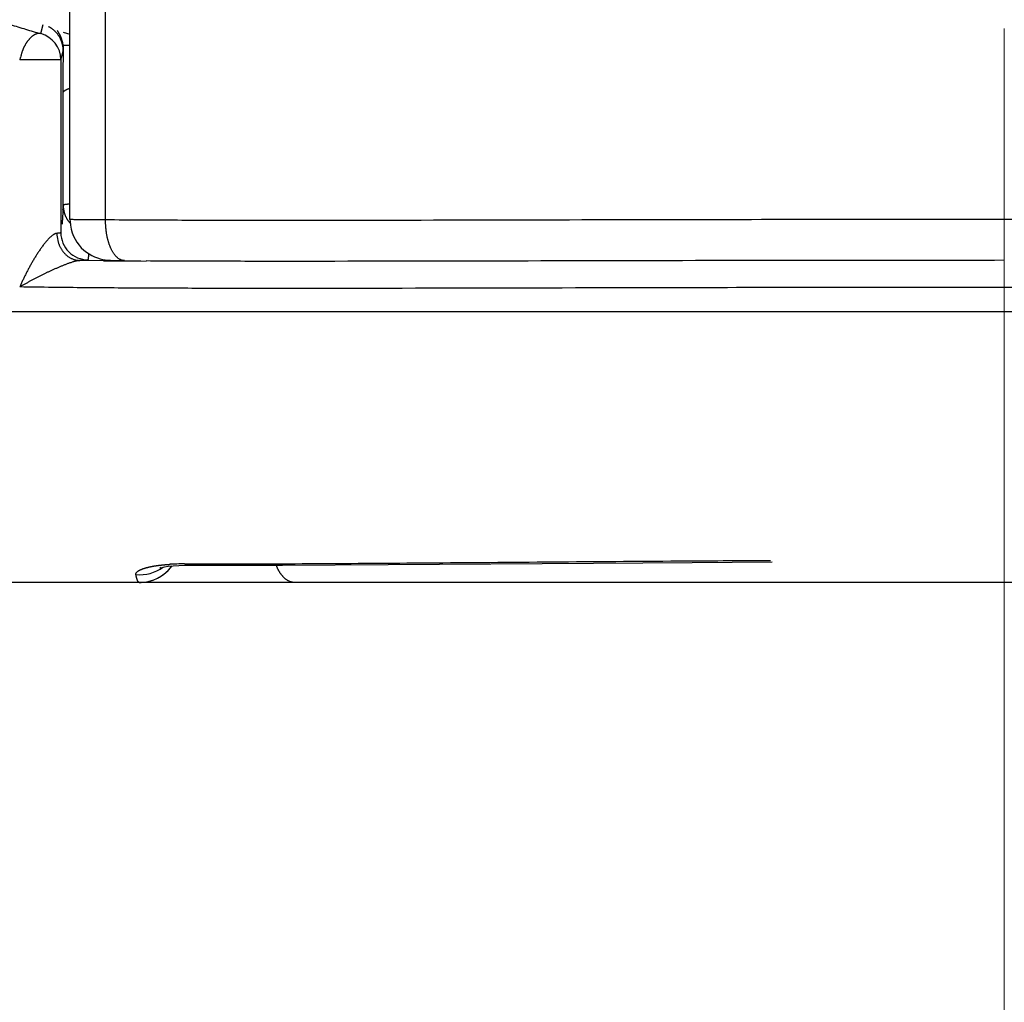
# Model space of a CAD drawing. Header units: millimetres. Extents: x 0 to 1071, y 0 to 742.
# Tile 114 of 127: x 692.73 to 700, y 363.5 to 370.75. Entities that reach past the tile are written whole.
import ezdxf

# ---------------------------------------------------------------- set-up
doc = ezdxf.new("R2010")
doc.units = ezdxf.units.MM
doc.header["$LTSCALE"] = 0.454724
doc.linetypes.add('CENTER', pattern=[50.8, 31.75, -6.35, 6.35, -6.35])
doc.layers.add('NoLayerName_001', color=7, linetype='Continuous')

msp = doc.modelspace()

# ---------------------------------------------------------------- linework, layer by layer
at = {"layer": 'NoLayerName_001', "color": 4, "linetype": 'CENTER', "lineweight": 13}
msp.add_line((700, 356.25), (700, 562.5), dxfattribs=at)
at = {"layer": 'NoLayerName_001', "color": 60, "linetype": 'Continuous', "lineweight": 25}
for p, q in [((693.1, 369.279), (693.1, 395.35)), ((693.363, 369.2757), (693.363, 389.85)), ((692.8845, 370.6506), (692.9019, 370.7178)), ((693.0488, 370.6608), (693.1, 370.646)), ((693.0519, 370.5435), (693.0523, 370.5624)), ((693.0326, 370.4575), (693.0413, 370.4911)), ((693.0413, 370.4911), (693.05, 370.5247)), ((693.05, 370.5247), (693.05, 370.5)), ((693.0326, 370.4575), (692.7288, 370.4575)), ((693.0326, 370.4575), (693.0326, 369.1812)), ((693.05, 370.2126), (693.0502, 370.2672)), ((693.0502, 370.2672), (693.0505, 370.3217)), ((693.05, 369.3837), (693.05, 370.2126)), ((693.3465, 368.9749), (693.1737, 368.9766)), ((689.0935, 368.6), (710.9065, 368.6)), ((693.9463, 366.7371), (693.9837, 366.7371)), ((693.9515, 366.7272), (693.9839, 366.7274)), ((693.9837, 366.7371), (694.1437, 366.737)), ((696.9671, 366.7436), (697.6948, 366.7483)), ((697.6948, 366.7483), (698.2858, 366.7514)), ((693.762, 366.6402), (693.7846, 366.6546)), ((711, 366.6), (689, 366.6))]:
    msp.add_line(p, q, dxfattribs=at)
for points in [[(693.1, 369.279), (693.1003, 369.2647), (693.1031, 369.2359), (693.1085, 369.2081)], [(693.1085, 369.2081), (693.1163, 369.1815), (693.1262, 369.1563), (693.1381, 369.1326), (693.1518, 369.1105), (693.1671, 369.0899), (693.1838, 369.071), (693.2019, 369.0537), (693.221, 369.0382), (693.241, 369.0245), (693.2615, 369.0128), (693.2819, 369.0031), (693.3022, 368.9953), (693.3225, 368.989), (693.3417, 368.9845), (693.3593, 368.9815), (693.3749, 368.9796), (693.3872, 368.9786), (693.3987, 368.9779), (693.4111, 368.9773), (693.4251, 368.9769), (693.4415, 368.9765), (693.4604, 368.9761), (693.5029, 368.9757)], [(693.7698, 366.7106), (693.764, 366.7083), (693.7662, 366.7089), (693.7775, 366.7117)], [(693.7775, 366.7117), (693.7976, 366.7155), (693.826, 366.7195), (693.8618, 366.723), (693.904, 366.7257), (693.9515, 366.7272)], [(693.7846, 366.6546), (693.8055, 366.6708), (693.8248, 366.6885)], [(693.8248, 366.6885), (693.8421, 366.7075), (693.8534, 366.7222)], [(693.9838, 366.7274), (694.6695, 366.7285), (695.45, 366.7327), (696.9671, 366.7436)], [(693.612, 366.6), (693.6265, 366.6004), (693.6561, 366.6033), (693.6847, 366.6089), (693.7119, 366.6171), (693.7377, 366.6276), (693.762, 366.6402)]]:
    msp.add_lwpolyline(points, dxfattribs=at)
for centre, radius, start, end in [((692.8486, 370.5221), 0.2028, 53.39344, 62.45745), ((692.8327, 370.4575), 0.1999, 359.99554, 74.97827), ((692.8481, 370.5242), 0.2019, 12.49559, 24.86434), ((692.8498, 370.5244), 0.2002, 0.07231, 12.54769), ((692.7875, 370.5304), 0.2624, 6.86831, 8.86105), ((682.8333, 370.9051), 10.2248, 357.89415, 358.07938), ((693.167, 367.4343), 3.1298, 91.23917, 92.1002), ((687.3187, 369.6347), 5.7368, 357.15085, 357.49295), ((693.2368, 369.1791), 0.2337, 180.64473, 193.3726), ((693.2327, 369.1813), 0.2, 180.03202, 270.05113), ((694.2937, 479.6034), 110.6326, 269.509439, 269.673281), ((693.6137, 366.9588), 0.3021, 264.93482, 305.34696), ((693.612, 366.9), 0.3, 270, 323.50523), ((693.9339, 365.112), 1.6249, 91.53481, 93.31094), ((693.9434, 364.7981), 1.939, 89.91335, 91.5656)]:
    msp.add_arc(centre, radius, start, end, dxfattribs=at)
for points, knots in [([(691.3277, 371.4305), (691.3425, 371.4178), (691.372, 371.3922), (691.4173, 371.3553), (691.4633, 371.3191), (691.5101, 371.2839), (691.5576, 371.2495), (691.6056, 371.2161), (691.6543, 371.1835), (691.7036, 371.1518), (691.7534, 371.121), (691.8037, 371.0911), (691.8544, 371.0619), (691.9057, 371.0337), (691.9574, 371.0062), (692.0095, 370.9796), (692.062, 370.9538), (692.1149, 370.9288), (692.1682, 370.9046), (692.2218, 370.8811), (692.2757, 370.8584), (692.3299, 370.8363), (692.3844, 370.815), (692.4392, 370.7943), (692.4942, 370.7743), (692.5494, 370.7549), (692.6048, 370.7361), (692.6604, 370.7179), (692.7162, 370.7002), (692.7721, 370.6831), (692.8282, 370.6665), (692.8658, 370.656), (692.8845, 370.6506)], [0, 0, 0, 0, 0.058502, 0.117022, 0.175559, 0.234111, 0.292676, 0.351247, 0.409816, 0.468375, 0.526921, 0.585458, 0.643989, 0.702515, 0.761039, 0.819559, 0.878076, 0.936589, 0.995103, 1.053619, 1.112139, 1.170662, 1.229188, 1.287713, 1.346235, 1.404752, 1.463267, 1.521779, 1.580289, 1.638797, 1.697301, 1.755799, 1.755799, 1.755799, 1.755799]), ([(692.8845, 370.6506), (692.8826, 370.651), (692.8787, 370.6518), (692.8727, 370.6522), (692.8666, 370.652), (692.8607, 370.6512), (692.8549, 370.6498), (692.8492, 370.6478), (692.8437, 370.6454), (692.8384, 370.6426), (692.8332, 370.6396), (692.8283, 370.6362), (692.8235, 370.6327), (692.8188, 370.6289), (692.8143, 370.625), (692.81, 370.6209), (692.8057, 370.6167), (692.8016, 370.6124), (692.7976, 370.6079), (692.7938, 370.6034), (692.79, 370.5987), (692.7864, 370.594), (692.7829, 370.5892), (692.7795, 370.5843), (692.7762, 370.5793), (692.773, 370.5743), (692.7699, 370.5691), (692.767, 370.5639), (692.7641, 370.5587), (692.7614, 370.5534), (692.7588, 370.548), (692.7563, 370.5426), (692.754, 370.5371), (692.7518, 370.5316), (692.7497, 370.526), (692.7477, 370.5204), (692.7458, 370.5147), (692.744, 370.509), (692.7422, 370.5033), (692.7405, 370.4976), (692.7394, 370.4938), (692.7389, 370.4919)], [0, 0, 0, 0, 0.0059789, 0.0119849, 0.017999, 0.0239991, 0.0299816, 0.0359672, 0.0419619, 0.0479547, 0.0539341, 0.0599074, 0.0658804, 0.0718545, 0.0778274, 0.0837975, 0.0897668, 0.0957365, 0.1017065, 0.1076763, 0.1136445, 0.1196117, 0.1255789, 0.1315467, 0.1375157, 0.1434863, 0.1494586, 0.1554317, 0.1614044, 0.1673755, 0.1733441, 0.1793093, 0.1852704, 0.1912274, 0.1971832, 0.2031401, 0.2090996, 0.2150625, 0.2210291, 0.226999, 0.2329716, 0.2329716, 0.2329716, 0.2329716]), ([(692.9696, 370.6849), (692.9713, 370.6836), (692.9748, 370.681), (692.9798, 370.6768), (692.9848, 370.6724), (692.9895, 370.6679), (692.9942, 370.6632), (692.9987, 370.6584), (693.003, 370.6534), (693.0072, 370.6483), (693.0112, 370.643), (693.015, 370.6376), (693.0187, 370.6321), (693.0221, 370.6265), (693.0254, 370.6208), (693.0285, 370.615), (693.0303, 370.6111), (693.0313, 370.6091)], [0, 0, 0, 0, 0.00652643, 0.01307522, 0.01964345, 0.02622792, 0.03282525, 0.03943188, 0.04604414, 0.0526583, 0.05927058, 0.06587726, 0.07247464, 0.07905918, 0.08562746, 0.0921763, 0.09870275, 0.09870275, 0.09870275, 0.09870275]), ([(693.0054, 370.6735), (693.0065, 370.672), (693.0087, 370.669), (693.0118, 370.6643), (693.0147, 370.6596), (693.0176, 370.6548), (693.0203, 370.65), (693.0229, 370.645), (693.0254, 370.64), (693.0278, 370.635), (693.0301, 370.6299), (693.0322, 370.6247), (693.0342, 370.6195), (693.0361, 370.6142), (693.0379, 370.6089), (693.0395, 370.6035), (693.041, 370.5982), (693.0424, 370.5927), (693.0437, 370.5873), (693.0449, 370.5818), (693.0459, 370.5764), (693.0465, 370.5727), (693.0468, 370.5709)], [0, 0, 0, 0, 0.0055659, 0.0111328, 0.0167015, 0.0222728, 0.0278474, 0.0334261, 0.0390091, 0.0445962, 0.0501871, 0.055781, 0.0613772, 0.066975, 0.0725733, 0.0781713, 0.0837677, 0.0893614, 0.0949512, 0.1005358, 0.1061138, 0.111684, 0.111684, 0.111684, 0.111684]), ([(693.0505, 370.3217), (693.0507, 370.3697), (693.0509, 370.4289), (693.0514, 370.4954), (693.0516, 370.5213), (693.0518, 370.5361), (693.0519, 370.5435)], [0, 0, 0, 0, 0.1441652, 0.177434, 0.1996131, 0.2217922, 0.2217922, 0.2217922, 0.2217922]), ([(692.7389, 370.4919), (692.7372, 370.4861), (692.735, 370.4785), (692.7322, 370.4689), (692.7305, 370.4632), (692.7294, 370.4594), (692.7288, 370.4575)], [0, 0, 0, 0, 0.0179227, 0.02389469, 0.02986376, 0.03582919, 0.03582919, 0.03582919, 0.03582919]), ([(693.05, 370.2126), (693.0501, 370.2134), (693.0502, 370.2151), (693.0509, 370.2175), (693.0519, 370.2198), (693.0533, 370.222), (693.0549, 370.2241), (693.0567, 370.2261), (693.0586, 370.228), (693.0607, 370.2298), (693.0628, 370.2314), (693.065, 370.2329), (693.0671, 370.2343), (693.0693, 370.2355), (693.0716, 370.2367), (693.0738, 370.2378), (693.0761, 370.2389), (693.0783, 370.2399), (693.0807, 370.2408), (693.083, 370.2418), (693.0853, 370.2427), (693.0877, 370.2436), (693.0901, 370.2444), (693.0925, 370.2453), (693.0949, 370.246), (693.0973, 370.2468), (693.0989, 370.2473), (693.0997, 370.2475)], [0, 0, 0, 0, 0.00249968, 0.00499146, 0.00751668, 0.010096, 0.0127328, 0.01541714, 0.01812926, 0.02084226, 0.02352406, 0.02614811, 0.02872079, 0.0312556, 0.0337648, 0.03625948, 0.03874957, 0.04124406, 0.0437495, 0.04626551, 0.04879001, 0.05132087, 0.05385593, 0.05639297, 0.05892977, 0.06146404, 0.0639935, 0.0639935, 0.0639935, 0.0639935]), ([(693.0518, 369.3855), (693.0516, 369.3854), (693.051, 369.3851), (693.0503, 369.3846), (693.0501, 369.384), (693.05, 369.3837)], [0, 0, 0, 0, 0.000910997, 0.001819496, 0.002646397, 0.002646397, 0.002646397, 0.002646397]), ([(693.05, 369.3837), (693.05, 369.3826), (693.05, 369.3804), (693.0501, 369.377), (693.0503, 369.3736), (693.0505, 369.3703), (693.0507, 369.3669), (693.0511, 369.3635), (693.0515, 369.3602), (693.0519, 369.3568), (693.0524, 369.3535), (693.0529, 369.3501), (693.0536, 369.3468), (693.0542, 369.3435), (693.0549, 369.3402), (693.0557, 369.3369), (693.0563, 369.3347), (693.0565, 369.3337)], [0, 0, 0, 0, 0.00336886, 0.00674072, 0.01011519, 0.01349186, 0.01687031, 0.02025009, 0.02363073, 0.02701175, 0.03039264, 0.0337729, 0.03715201, 0.04052943, 0.04390462, 0.04727704, 0.05064613, 0.05064613, 0.05064613, 0.05064613]), ([(693.0997, 369.3923), (693.0984, 369.3922), (693.0964, 369.3921), (693.0939, 369.3919), (693.0919, 369.3917), (693.09, 369.3916), (693.0881, 369.3914), (693.0861, 369.3913), (693.0842, 369.3911), (693.0823, 369.3909), (693.0803, 369.3907), (693.0784, 369.3905), (693.0765, 369.3903), (693.0746, 369.3901), (693.0726, 369.3898), (693.0707, 369.3896), (693.0688, 369.3893), (693.0669, 369.3891), (693.065, 369.3888), (693.0631, 369.3884), (693.0612, 369.3881), (693.0593, 369.3877), (693.0574, 369.3873), (693.0555, 369.3869), (693.0536, 369.3863), (693.0524, 369.3858), (693.0518, 369.3855)], [0, 0, 0, 0, 0.00387651, 0.00581559, 0.00775501, 0.00969463, 0.01163431, 0.01357391, 0.0155133, 0.01745238, 0.01939104, 0.02132919, 0.02326675, 0.02520365, 0.02713984, 0.0290753, 0.03101, 0.03294397, 0.0348778, 0.03681268, 0.03875002, 0.04069135, 0.04263839, 0.04458765, 0.0465288, 0.04846307, 0.04846307, 0.04846307, 0.04846307]), ([(693.0484, 369.3495), (693.0482, 369.346), (693.0479, 369.3391), (693.0473, 369.3287), (693.0467, 369.3183), (693.0462, 369.3096), (693.0458, 369.3027), (693.0455, 369.2975), (693.0451, 369.2923), (693.0448, 369.2871), (693.0444, 369.2819), (693.044, 369.2767), (693.0436, 369.2715), (693.0432, 369.2663), (693.0428, 369.2611), (693.0423, 369.2559), (693.0419, 369.2507), (693.0416, 369.2472), (693.0414, 369.2455)], [0, 0, 0, 0, 0.0104258, 0.0208517, 0.0312779, 0.0417045, 0.046918, 0.0521315, 0.0573451, 0.0625585, 0.0677719, 0.0729853, 0.0781985, 0.0834117, 0.0886247, 0.0938377, 0.0990507, 0.1042637, 0.1042637, 0.1042637, 0.1042637]), ([(693.0565, 369.3337), (693.0571, 369.3316), (693.0582, 369.3276), (693.0601, 369.3216), (693.0622, 369.3156), (693.0645, 369.3097), (693.0669, 369.3039), (693.0696, 369.2981), (693.0724, 369.2925), (693.0754, 369.2869), (693.0786, 369.2814), (693.0819, 369.276), (693.0854, 369.2707), (693.0891, 369.2656), (693.0929, 369.2605), (693.0969, 369.2556), (693.0997, 369.2525), (693.1011, 369.2509)], [0, 0, 0, 0, 0.00627218, 0.01256464, 0.01887452, 0.02519879, 0.03153429, 0.03787777, 0.04422591, 0.05057538, 0.05692286, 0.0632651, 0.06959891, 0.07592126, 0.08222927, 0.08852028, 0.09479186, 0.09479186, 0.09479186, 0.09479186]), ([(693.363, 369.2757), (693.3427, 369.2757), (693.3063, 369.2759), (693.2591, 369.2761), (693.224, 369.2764), (693.1984, 369.2766), (693.1782, 369.2768), (693.1633, 369.277), (693.1525, 369.2772), (693.1444, 369.2773), (693.135, 369.2775), (693.1269, 369.2777), (693.1188, 369.2779), (693.1134, 369.2782), (693.108, 369.2782), (693.104, 369.2785), (693.1014, 369.2789), (693.1, 369.279)], [0, 0, 0, 0, 0.0607004, 0.1092609, 0.1416352, 0.1659131, 0.1861465, 0.2023394, 0.2104348, 0.2185258, 0.2266103, 0.2387699, 0.2428177, 0.250852, 0.2550299, 0.2589251, 0.2630244, 0.2630244, 0.2630244, 0.2630244]), ([(693.3631, 369.2578), (693.3631, 369.2608), (693.3629, 369.2667), (693.363, 369.2727), (693.363, 369.2757)], [0, 0, 0, 0, 0.00891443, 0.01782692, 0.01782692, 0.01782692, 0.01782692]), ([(700, 369.2794), (699.2036, 369.2786), (697.4337, 369.2779), (695.4868, 369.2711), (694.1594, 369.2719), (693.7169, 369.2732), (693.4515, 369.2751), (693.363, 369.2757)], [0, 0, 0, 0, 2.389338, 5.309639, 5.840606, 6.37157, 6.637051, 6.637051, 6.637051, 6.637051]), ([(693.5029, 368.9757), (693.4999, 368.9759), (693.4939, 368.9761), (693.4852, 368.9781), (693.4766, 368.9809), (693.4685, 368.9847), (693.4608, 368.9893), (693.4536, 368.9946), (693.4468, 369.0004), (693.4404, 369.0067), (693.4345, 369.0134), (693.4289, 369.0204), (693.4237, 369.0276), (693.4188, 369.0351), (693.4141, 369.0427), (693.4098, 369.0505), (693.4058, 369.0584), (693.4019, 369.0665), (693.3983, 369.0747), (693.395, 369.0829), (693.3918, 369.0913), (693.3888, 369.0997), (693.3861, 369.1082), (693.3835, 369.1167), (693.3811, 369.1254), (693.3789, 369.134), (693.3768, 369.1427), (693.3749, 369.1515), (693.3732, 369.1603), (693.3716, 369.1691), (693.3701, 369.1779), (693.3688, 369.1867), (693.3676, 369.1956), (693.3666, 369.2044), (693.3657, 369.2133), (693.3649, 369.2222), (693.3642, 369.2311), (693.3637, 369.24), (693.3633, 369.2489), (693.3632, 369.2549), (693.3631, 369.2578)], [0, 0, 0, 0, 0.0089277, 0.0178999, 0.0268863, 0.035843, 0.0447857, 0.0537332, 0.0626767, 0.0716064, 0.080535, 0.0894678, 0.0983997, 0.1073238, 0.1162444, 0.1251655, 0.1340876, 0.1430086, 0.1519271, 0.1608459, 0.1697674, 0.1786933, 0.1876244, 0.1965612, 0.2055031, 0.2144493, 0.2233983, 0.2323478, 0.2412956, 0.2502389, 0.2591778, 0.2681127, 0.2770442, 0.2859728, 0.2948988, 0.3038225, 0.3127443, 0.3216641, 0.3305822, 0.3394985, 0.3394985, 0.3394985, 0.3394985]), ([(706.637, 369.2757), (706.5485, 369.2751), (706.2831, 369.2732), (705.8406, 369.2718), (703.7167, 369.2709), (701.7699, 369.2768), (700, 369.2794)], [0, 0, 0, 0, 0.265482, 0.796446, 1.327412, 6.637052, 6.637052, 6.637052, 6.637052]), ([(692.9745, 369.1642), (692.971, 369.1615), (692.9638, 369.1565), (692.954, 369.1477), (692.9446, 369.1386), (692.9357, 369.129), (692.9269, 369.1191), (692.9185, 369.1091), (692.9103, 369.0989), (692.9023, 369.0885), (692.8945, 369.078), (692.8868, 369.0674), (692.8792, 369.0567), (692.8718, 369.0459), (692.8646, 369.035), (692.8574, 369.024), (692.8504, 369.0129), (692.8435, 369.0018), (692.8367, 368.9906), (692.83, 368.9793), (692.8233, 368.968), (692.8168, 368.9566), (692.8104, 368.9452), (692.804, 368.9338), (692.7978, 368.9223), (692.7916, 368.9107), (692.7855, 368.8991), (692.7794, 368.8875), (692.7735, 368.8758), (692.7676, 368.8641), (692.7618, 368.8523), (692.7561, 368.8405), (692.7505, 368.8287), (692.7449, 368.8168), (692.7395, 368.8049), (692.7341, 368.793), (692.7305, 368.785), (692.7288, 368.781)], [0, 0, 0, 0, 0.0130945, 0.0262107, 0.0393579, 0.0525113, 0.0656386, 0.0787451, 0.091841, 0.1049336, 0.1180277, 0.1311252, 0.1442267, 0.1573322, 0.1704414, 0.1835536, 0.1966677, 0.2097822, 0.2228955, 0.2360059, 0.2491132, 0.2622182, 0.2753215, 0.2884236, 0.301525, 0.3146262, 0.3277276, 0.3408295, 0.3539322, 0.3670355, 0.3801393, 0.3932432, 0.406347, 0.4194506, 0.4325538, 0.4456563, 0.4587579, 0.4587579, 0.4587579, 0.4587579]), ([(693.003, 369.1765), (693.0025, 369.1765), (693.0014, 369.1764), (692.9999, 369.1761), (692.9984, 369.1758), (692.9968, 369.1754), (692.9953, 369.175), (692.9938, 369.1745), (692.9924, 369.174), (692.9909, 369.1734), (692.9894, 369.1728), (692.988, 369.1722), (692.9866, 369.1715), (692.9852, 369.1708), (692.9838, 369.17), (692.9824, 369.1692), (692.9811, 369.1684), (692.9797, 369.1676), (692.9784, 369.1668), (692.9771, 369.1659), (692.9758, 369.165), (692.9749, 369.1645), (692.9745, 369.1642)], [0, 0, 0, 0, 0.00156532, 0.00313219, 0.00470105, 0.00627088, 0.00783977, 0.00940764, 0.01097549, 0.01254408, 0.01411394, 0.01568538, 0.01725853, 0.01883332, 0.02040951, 0.02198669, 0.02356434, 0.02514178, 0.02671821, 0.02829275, 0.0298644, 0.03143209, 0.03143209, 0.03143209, 0.03143209]), ([(693.0326, 369.1812), (693.0325, 369.181), (693.0322, 369.1803), (693.031, 369.1801), (693.0299, 369.1798), (693.0289, 369.1796), (693.0279, 369.1794), (693.0269, 369.1791), (693.026, 369.179), (693.0251, 369.1788), (693.0241, 369.1786), (693.0231, 369.1785), (693.0222, 369.1784), (693.0212, 369.1782), (693.0202, 369.1781), (693.0191, 369.178), (693.0181, 369.1779), (693.0171, 369.1778), (693.0161, 369.1777), (693.015, 369.1776), (693.014, 369.1775), (693.013, 369.1774), (693.012, 369.1773), (693.011, 369.1772), (693.01, 369.1771), (693.009, 369.177), (693.008, 369.1769), (693.007, 369.1768), (693.006, 369.1767), (693.005, 369.1767), (693.004, 369.1766), (693.0033, 369.1765), (693.003, 369.1765)], [0, 0, 0, 0, 0.00091754, 0.00206424, 0.00324779, 0.00433587, 0.00534986, 0.00631362, 0.00725106, 0.00818612, 0.00913933, 0.01011333, 0.01110505, 0.01211137, 0.0131291, 0.01415505, 0.015186, 0.0162187, 0.01724987, 0.01827642, 0.01929743, 0.02031359, 0.02132561, 0.0223342, 0.02334009, 0.02434397, 0.02534658, 0.02634861, 0.0273508, 0.02835384, 0.02935845, 0.03036535, 0.03036535, 0.03036535, 0.03036535]), ([(693.0094, 369.1251), (693.0102, 369.122), (693.0117, 369.1159), (693.0145, 369.1068), (693.0177, 369.0977), (693.0213, 369.0888), (693.0253, 369.0801), (693.0296, 369.0715), (693.0344, 369.0631), (693.0395, 369.0549), (693.0449, 369.047), (693.0508, 369.0394), (693.057, 369.0321), (693.0635, 369.0251), (693.0704, 369.0185), (693.0776, 369.0123), (693.0852, 369.0065), (693.093, 369.0012), (693.1012, 368.9963), (693.1096, 368.9919), (693.1182, 368.988), (693.1271, 368.9847), (693.1362, 368.9819), (693.1455, 368.9796), (693.1548, 368.9779), (693.1643, 368.9768), (693.1706, 368.9767), (693.1737, 368.9765)], [0, 0, 0, 0, 0.0094745, 0.0190039, 0.0285767, 0.0381813, 0.047807, 0.0574433, 0.067081, 0.0767117, 0.0863286, 0.0959265, 0.105502, 0.115054, 0.1245837, 0.1340948, 0.1435911, 0.1530767, 0.162557, 0.1720389, 0.1815306, 0.1910393, 0.2005576, 0.210073, 0.219575, 0.2290559, 0.2385112, 0.2385112, 0.2385112, 0.2385112]), ([(693.2375, 369.0269), (693.2374, 369.0262), (693.2373, 369.0246), (693.2372, 369.0223), (693.237, 369.02), (693.2369, 369.0178), (693.2367, 369.0155), (693.2365, 369.0132), (693.2363, 369.0109), (693.2361, 369.0086), (693.2359, 369.0063), (693.2357, 369.004), (693.2355, 369.0018), (693.2352, 368.9995), (693.235, 368.9972), (693.2347, 368.9949), (693.2344, 368.9926), (693.2341, 368.9904), (693.2338, 368.9881), (693.2335, 368.9858), (693.2332, 368.9835), (693.233, 368.982), (693.2329, 368.9813)], [0, 0, 0, 0, 0.00229367, 0.00458732, 0.00688097, 0.00917467, 0.01146846, 0.0137624, 0.01605652, 0.01835078, 0.02064515, 0.02293956, 0.02523399, 0.0275284, 0.02982275, 0.03211703, 0.03441122, 0.03670531, 0.0389993, 0.04129318, 0.04358698, 0.0458807, 0.0458807, 0.0458807, 0.0458807]), ([(693.1737, 368.9765), (693.1701, 368.9762), (693.1629, 368.9758), (693.1522, 368.9736), (693.1417, 368.9711), (693.1312, 368.9683), (693.1208, 368.9653), (693.1104, 368.962), (693.1002, 368.9585), (693.0899, 368.9549), (693.0797, 368.9512), (693.0696, 368.9474), (693.0595, 368.9434), (693.0494, 368.9394), (693.0393, 368.9354), (693.0293, 368.9312), (693.0193, 368.927), (693.0093, 368.9227), (692.9994, 368.9184), (692.9895, 368.914), (692.9796, 368.9096), (692.9697, 368.9051), (692.9598, 368.9006), (692.95, 368.8961), (692.9402, 368.8914), (692.9304, 368.8868), (692.9206, 368.8821), (692.9108, 368.8774), (692.9011, 368.8726), (692.8914, 368.8678), (692.8817, 368.863), (692.872, 368.8581), (692.8623, 368.8532), (692.8527, 368.8483), (692.843, 368.8433), (692.8334, 368.8383), (692.8238, 368.8332), (692.8142, 368.8282), (692.8047, 368.8231), (692.7951, 368.8179), (692.7888, 368.8145), (692.7856, 368.8127)], [0, 0, 0, 0, 0.0108401, 0.0217099, 0.0325678, 0.0434096, 0.0542477, 0.0650883, 0.075933, 0.0867817, 0.0976333, 0.1084859, 0.1193364, 0.1301841, 0.1410295, 0.1518735, 0.1627167, 0.1735597, 0.1844031, 0.195247, 0.2060915, 0.2169364, 0.2277817, 0.2386271, 0.2494724, 0.2603177, 0.2711629, 0.282008, 0.2928531, 0.3036982, 0.3145434, 0.3253886, 0.3362338, 0.3470791, 0.3579243, 0.3687696, 0.3796149, 0.3904602, 0.4013055, 0.4121507, 0.4229959, 0.4229959, 0.4229959, 0.4229959]), ([(693.2329, 368.9813), (693.2324, 368.9811), (693.2316, 368.9805), (693.2301, 368.9803), (693.2287, 368.98), (693.2272, 368.9798), (693.2257, 368.9796), (693.2242, 368.9794), (693.2227, 368.9793), (693.2212, 368.9792), (693.2198, 368.979), (693.2183, 368.9789), (693.2168, 368.9788), (693.2153, 368.9787), (693.2139, 368.9786), (693.2124, 368.9784), (693.2109, 368.9783), (693.2094, 368.9783), (693.2079, 368.9782), (693.2064, 368.9781), (693.2045, 368.978), (693.202, 368.9778), (693.199, 368.9777), (693.196, 368.9775), (693.1925, 368.9774), (693.1886, 368.9772), (693.1841, 368.977), (693.1797, 368.9768), (693.1762, 368.9767), (693.1742, 368.9766), (693.1737, 368.9766)], [0, 0, 0, 0, 0.00151885, 0.00304005, 0.00443495, 0.0058893, 0.0073948, 0.00891595, 0.01042329, 0.01191505, 0.01339663, 0.01487339, 0.01635058, 0.0178305, 0.01931298, 0.02079771, 0.02228442, 0.02377279, 0.02526254, 0.02675335, 0.02824493, 0.03122916, 0.03421275, 0.03719375, 0.04017223, 0.04463641, 0.04909797, 0.05355872, 0.05802049, 0.05950828, 0.05950828, 0.05950828, 0.05950828]), ([(700, 368.9776), (699.2395, 368.9768), (697.4651, 368.9761), (695.5217, 368.9693), (694.1698, 368.9702), (693.8318, 368.972), (693.6628, 368.9727)], [0, 0, 0, 0, 2.28138, 5.32322, 5.830194, 6.337167, 6.337167, 6.337167, 6.337167]), ([(692.7856, 368.8127), (692.7824, 368.811), (692.7761, 368.8075), (692.7666, 368.8023), (692.7571, 368.797), (692.7476, 368.7917), (692.7382, 368.7864), (692.7319, 368.7828), (692.7288, 368.781)], [0, 0, 0, 0, 0.01084508, 0.02169007, 0.03253494, 0.04337969, 0.0542243, 0.06506874, 0.06506874, 0.06506874, 0.06506874]), ([(700, 368.7776), (699.2729, 368.7769), (697.4955, 368.7764), (695.5565, 368.7694), (694.183, 368.7703), (693.779, 368.7714), (693.4559, 368.7732), (693.2135, 368.7751), (692.9711, 368.7775), (692.8096, 368.7799), (692.7288, 368.781)], [0, 0, 0, 0, 2.181379, 5.332257, 5.817014, 6.301774, 6.544151, 6.786527, 7.028902, 7.271277, 7.271277, 7.271277, 7.271277]), ([(707.2712, 368.781), (707.1904, 368.7799), (707.0289, 368.7776), (706.7865, 368.7751), (706.5441, 368.7732), (706.221, 368.7714), (705.817, 368.7703), (705.0899, 368.7698), (703.2317, 368.7729), (701.4543, 368.7775), (700.0808, 368.7776), (700, 368.7776)], [0, 0, 0, 0, 0.242375, 0.48475, 0.727126, 0.969504, 1.454263, 1.939021, 3.150897, 7.028902, 7.271278, 7.271278, 7.271278, 7.271278]), ([(694.1437, 366.737), (694.2813, 366.7373), (694.5566, 366.7376), (695.1071, 366.7403), (696.1394, 366.7479), (697.2404, 366.7575), (698.0662, 366.7618), (698.2727, 366.763)], [0, 0, 0, 0, 0.412909, 0.825819, 1.651643, 3.509741, 4.129106, 4.129106, 4.129106, 4.129106]), ([(693.587, 366.6578), (693.587, 366.6592), (693.5865, 366.6621), (693.5875, 366.6664), (693.5893, 366.6703), (693.5918, 366.6739), (693.5947, 366.677), (693.5978, 366.6799), (693.6012, 366.6826), (693.6047, 366.685), (693.6083, 366.6873), (693.612, 366.6894), (693.6157, 366.6914), (693.6196, 366.6933), (693.6235, 366.6951), (693.6274, 366.6968), (693.6313, 366.6984), (693.6353, 366.7), (693.6393, 366.7014), (693.6433, 366.7028), (693.6474, 366.7042), (693.6514, 366.7055), (693.6555, 366.7067), (693.6596, 366.7079), (693.6637, 366.7091), (693.6678, 366.7102), (693.672, 366.7113), (693.6761, 366.7123), (693.6803, 366.7133), (693.6844, 366.7143), (693.6886, 366.7152), (693.6927, 366.7161), (693.6969, 366.717), (693.7011, 366.7178), (693.7053, 366.7187), (693.7095, 366.7195), (693.7137, 366.7202), (693.7179, 366.721), (693.7221, 366.7217), (693.7263, 366.7224), (693.7291, 366.7228), (693.7305, 366.723)], [0, 0, 0, 0, 0.0042825, 0.0086163, 0.0129109, 0.0171958, 0.0214989, 0.0257843, 0.0300554, 0.0343241, 0.0385924, 0.0428592, 0.0471266, 0.0513956, 0.0556656, 0.0599348, 0.0642021, 0.0684684, 0.0727344, 0.0770004, 0.0812663, 0.085532, 0.0897974, 0.0940627, 0.0983281, 0.1025937, 0.1068595, 0.1111255, 0.1153916, 0.1196576, 0.1239236, 0.1281898, 0.1324561, 0.1367226, 0.1409894, 0.1452564, 0.1495236, 0.1537911, 0.1580586, 0.1623263, 0.1665939, 0.1665939, 0.1665939, 0.1665939]), ([(693.7305, 366.723), (693.7319, 366.7233), (693.7347, 366.7237), (693.739, 366.7243), (693.7432, 366.7249), (693.7474, 366.7255), (693.7516, 366.7261), (693.7544, 366.7264), (693.7559, 366.7266)], [0, 0, 0, 0, 0.00426754, 0.00853488, 0.01280189, 0.01706843, 0.02133435, 0.02559951, 0.02559951, 0.02559951, 0.02559951]), ([(693.7559, 366.7266), (693.7573, 366.7268), (693.7601, 366.7272), (693.7642, 366.7277), (693.7684, 366.7282), (693.7727, 366.7286), (693.7769, 366.7291), (693.7811, 366.7295), (693.7853, 366.73), (693.7895, 366.7304), (693.7937, 366.7308), (693.7979, 366.7312), (693.8021, 366.7315), (693.8063, 366.7319), (693.8105, 366.7322), (693.8147, 366.7326), (693.819, 366.7329), (693.8232, 366.7332), (693.8274, 366.7335), (693.8316, 366.7337), (693.8358, 366.734), (693.8387, 366.7342), (693.8401, 366.7342)], [0, 0, 0, 0, 0.00422789, 0.00845579, 0.01268374, 0.01691174, 0.02113981, 0.02536795, 0.02959616, 0.03382444, 0.03805279, 0.04228119, 0.04650965, 0.05073814, 0.05496665, 0.05919517, 0.06342366, 0.06765211, 0.07188049, 0.07610877, 0.08033692, 0.0845649, 0.0845649, 0.0845649, 0.0845649]), ([(693.9463, 366.7371), (693.9469, 366.7368), (693.948, 366.7362), (693.9498, 366.7354), (693.9516, 366.7345), (693.9533, 366.7338), (693.9551, 366.733), (693.957, 366.7324), (693.9588, 366.7317), (693.9607, 366.7311), (693.9626, 366.7305), (693.9645, 366.73), (693.9664, 366.7296), (693.9683, 366.7291), (693.9702, 366.7288), (693.9721, 366.7284), (693.9741, 366.7281), (693.976, 366.7279), (693.978, 366.7277), (693.9799, 366.7276), (693.9819, 366.7275), (693.9832, 366.7275), (693.9838, 366.7275)], [0, 0, 0, 0, 0.00194727, 0.00389438, 0.00584205, 0.00779105, 0.00974226, 0.01169648, 0.01365357, 0.01561294, 0.01757401, 0.01953622, 0.02149904, 0.02346193, 0.02542442, 0.02738604, 0.02934635, 0.03130499, 0.03326159, 0.03521588, 0.03716759, 0.03911655, 0.03911655, 0.03911655, 0.03911655]), ([(694.7594, 366.6), (694.7572, 366.6001), (694.7528, 366.6001), (694.7462, 366.6009), (694.7397, 366.6021), (694.7332, 366.6037), (694.7269, 366.6058), (694.7207, 366.6082), (694.7147, 366.611), (694.7088, 366.6141), (694.7032, 366.6176), (694.6977, 366.6213), (694.6924, 366.6253), (694.6873, 366.6296), (694.6824, 366.634), (694.6777, 366.6386), (694.6731, 366.6434), (694.6687, 366.6484), (694.6645, 366.6535), (694.6605, 366.6587), (694.6566, 366.664), (694.6529, 366.6695), (694.6493, 366.675), (694.6458, 366.6807), (694.6425, 366.6864), (694.6393, 366.6922), (694.6363, 366.6981), (694.6334, 366.704), (694.6306, 366.71), (694.6279, 366.716), (694.6254, 366.7221), (694.6238, 366.7262), (694.623, 366.7282)], [0, 0, 0, 0, 0.0066012, 0.0132228, 0.0198636, 0.0265182, 0.0331778, 0.0398307, 0.0464666, 0.0530907, 0.0597114, 0.0663334, 0.0729581, 0.0795839, 0.0862062, 0.0928204, 0.0994294, 0.1060367, 0.1126449, 0.1192551, 0.1258673, 0.1324804, 0.1390926, 0.1457018, 0.1523087, 0.1589144, 0.1655192, 0.1721233, 0.1787264, 0.185328, 0.1919271, 0.1985226, 0.1985226, 0.1985226, 0.1985226]), ([(693.612, 366.6), (693.6112, 366.6002), (693.6094, 366.6003), (693.6071, 366.6019), (693.6051, 366.6037), (693.6034, 366.6058), (693.602, 366.608), (693.6008, 366.6103), (693.5997, 366.6127), (693.5987, 366.6151), (693.5978, 366.6175), (693.5969, 366.62), (693.596, 366.6224), (693.5952, 366.6249), (693.5944, 366.6274), (693.5937, 366.6299), (693.5929, 366.6324), (693.5922, 366.6349), (693.5916, 366.6374), (693.5909, 366.6399), (693.5903, 366.6425), (693.5897, 366.645), (693.5892, 366.6476), (693.5886, 366.6501), (693.5881, 366.6527), (693.5875, 366.6552), (693.5872, 366.657), (693.587, 366.6578)], [0, 0, 0, 0, 0.00257306, 0.00525613, 0.00800189, 0.01067295, 0.01328981, 0.01588671, 0.01848076, 0.02107662, 0.02367376, 0.02627247, 0.02887309, 0.03147582, 0.03408077, 0.0366879, 0.0392971, 0.04190815, 0.04452076, 0.04713452, 0.04974899, 0.05236364, 0.05497788, 0.05759107, 0.06020252, 0.06281151, 0.06541726, 0.06541726, 0.06541726, 0.06541726])]:
    msp.add_open_spline(points, degree=3, knots=knots, dxfattribs=at)

doc.saveas('drawing.dxf')
